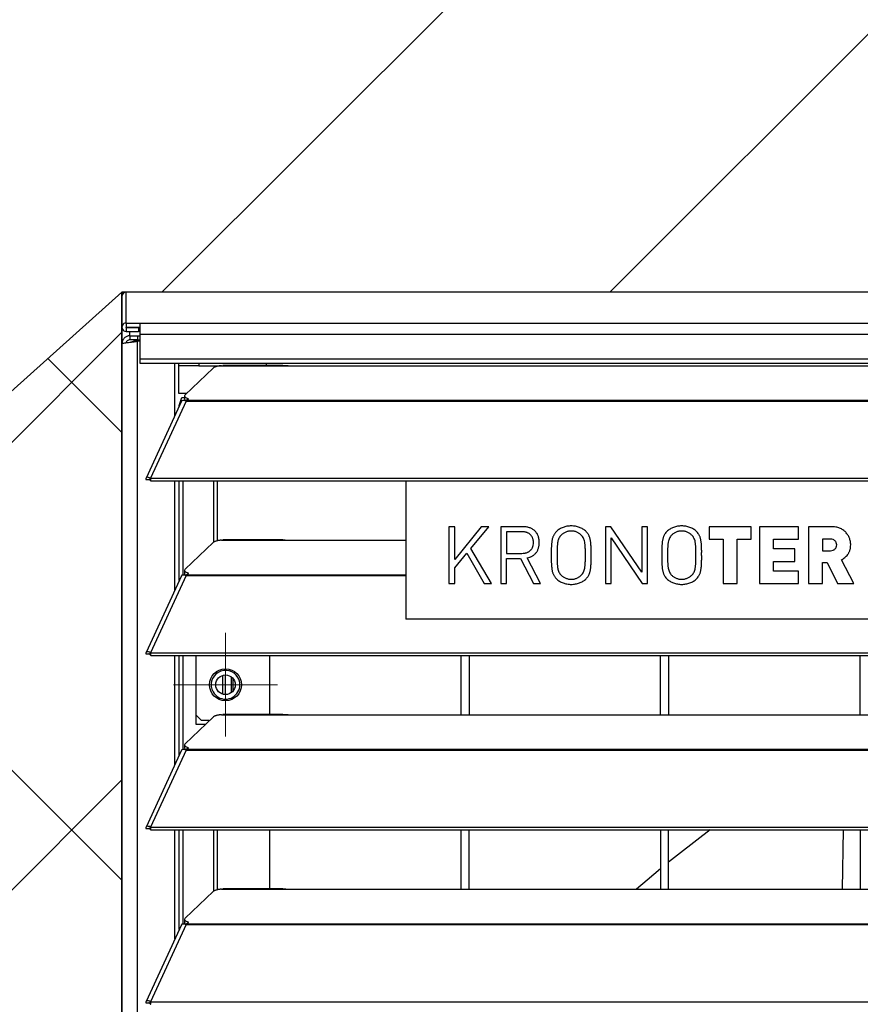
# Model space of a CAD drawing. Header units: millimetres. Extents: x 0 to 39025, y -31299 to 8400.
# Tile 153 of 209: x 6578 to 6789, y 7187 to 7433. Entities that reach past the tile are written whole.
import ezdxf

# ---------------------------------------------------------------- set-up
doc = ezdxf.new("R2010")
doc.units = ezdxf.units.MM
doc.layers.add('ODMIKI funkcionalni', color=253, linetype='Continuous')
doc.layers.add('ODMIKI varnostni', color=252, linetype='Continuous')

# ---------------------------------------------------------------- blocks, each defined once
blk = doc.blocks.new('SW_CENTERMARKSYMBOL_1')
at = {"color": 0, "linetype": 'Continuous', "lineweight": 18}
for p, q in [((0, 2.5), (0, 4.9585)), ((0, 0), (0, 2.5)), ((-2.5, 0), (-4.9585, 0)), ((0, 0), (-2.5, 0)), ((0, 0), (0, -2.5)), ((0, 0), (2.5, 0)), ((2.5, 0), (4.9585, 0)), ((0, -2.5), (0, -4.9585))]:
    blk.add_line(p, q, dxfattribs=at)
blk = doc.blocks.new('SW_CENTERMARKSYMBOL_9')
at = {"color": 0, "linetype": 'Continuous', "lineweight": 18}
for p, q in [((0, 5), (0, 6.5)), ((0, 0), (0, 2.5)), ((-5, 0), (-6.5, 0)), ((0, 0), (-2.5, 0)), ((0, 0), (0, -2.5)), ((0, 0), (2.5, 0)), ((5, 0), (6.5, 0)), ((0, -5), (0, -6.5))]:
    blk.add_line(p, q, dxfattribs=at)
blk = doc.blocks.new('Adapt 2 S (spredaj)')
at = {"linetype": 'Continuous', "lineweight": 25}
for p, q in [((0, 897.22), (0, 889.5)), ((1148.95, 898.29), (1.05, 898.29)), ((1.05, 898.27), (1.05, 898.29)), ((1148.95, 898.29), (1.05, 898.29)), ((1.05, 898.29), (1.05, 898.29)), ((1.05, 890.55), (1.05, 898.27)), ((0, 889.5), (0, 885.35)), ((1.05, 890.55), (1.05, 890.55)), ((1.05, 890.55), (1148.95, 890.55)), ((1.05, 890.55), (4.5, 890.55)), ((1.05, 890.55), (1.05, 889.55)), ((1.05, 889.55), (4.5, 889.55)), ((1.05, 889.55), (1.05, 889.45)), ((1.05, 889.45), (1.05, 888.45)), ((1.05, 889.45), (4.15, 889.45)), ((4.5, 889.46), (4.15, 889.45)), ((4.15, 889.45), (4.15, 888.45)), ((4.5, 890.55), (4.5, 887.65)), ((1.05, 888.45), (4.15, 888.45)), ((2, 887.34), (2, 888.45)), ((2, 887.34), (3.9, 887.33)), ((2, 887.34), (2, 886.34)), ((3.9, 886.33), (2, 886.34)), ((3.9, 887.33), (4.5, 887.37)), ((3.9, 887.33), (3.9, 886.33)), ((3.9, 886.33), (4.5, 886.37)), ((4.5, 888.46), (4.15, 888.45)), ((4.5, 887.65), (4.5, 881.54)), ((1145.5, 887.65), (4.5, 887.65)), ((0, 16.6), (0, 885.35)), ((2.01, 885.73), (2, 885.73)), ((2.95, 886.03), (4.5, 886.14)), ((3.9, 886.03), (2.95, 886.03)), ((3.9, 886.03), (4.5, 886.07)), ((3.9, 16.6), (3.9, 886.03)), ((4.5, 881.54), (1145.5, 881.54)), ((4.5, 881.54), (4.5, 880.49)), ((4.5, 880.49), (1145.5, 880.49)), ((13.29, 867.36), (13.29, 880.49)), ((14.25, 879.85), (14.25, 880.49)), ((14.25, 872.85), (14.25, 879.85)), ((19.25, 879.85), (14.25, 879.85)), ((22.84, 879.23), (15.84, 872.58)), ((19.25, 880.49), (19.25, 879.85)), ((19.25, 879.85), (25, 879.85)), ((25, 879.85), (25.28, 879.9)), ((25, 879.85), (42, 879.85)), ((40.31, 879.93), (25.28, 879.93)), ((36.25, 879.93), (36.25, 880.49)), ((42, 879.85), (225, 879.85)), ((16.12, 872.85), (14.25, 872.85)), ((14.38, 869.85), (15, 871.85)), ((15, 871.85), (15.7, 871.85)), ((15.7, 872.3), (15.7, 871.54)), ((16.21, 871.18), (16.67, 871.61)), ((14.94, 870.95), (6.04, 851.66)), ((16.11, 870.96), (7.19, 851.64)), ((14.43, 869.85), (14.38, 869.85)), ((14.38, 869.74), (14.38, 869.85)), ((15.62, 871.14), (15.79, 871.31)), ((16.11, 870.97), (16.11, 870.96)), ((16.11, 870.96), (16.21, 870.96)), ((16.19, 870.96), (16.21, 870.99)), ((16.21, 871.18), (1133.33, 871.18)), ((16.21, 870.96), (16.21, 871.18)), ((16.21, 870.96), (1133.33, 870.96)), ((6.87, 851.27), (6.11, 851.27)), ((7.19, 851.64), (7.21, 851.63)), ((7.19, 850.99), (7.19, 851.64)), ((7.19, 850.99), (7.21, 850.98)), ((7.21, 851.63), (1142.79, 851.63)), ((7.21, 850.98), (7.21, 851.63)), ((7.21, 850.98), (1142.79, 850.98)), ((13.29, 823.61), (13.29, 850.98)), ((14.38, 825.99), (14.38, 850.98)), ((15.34, 827.39), (15.34, 850.98)), ((23.01, 835.6), (23.01, 850.98)), ((23.96, 835.95), (23.96, 850.98)), ((71.16, 850.98), (71.16, 816.3)), ((83.41, 839.49), (81.96, 839.49)), ((81.96, 839.49), (81.96, 825.21)), ((90.07, 839.49), (83.41, 831.29)), ((83.41, 831.29), (83.41, 839.49)), ((87.44, 833.98), (91.94, 839.49)), ((91.94, 839.49), (90.07, 839.49)), ((100.41, 839.49), (94.97, 839.49)), ((94.97, 839.49), (94.97, 825.21)), ((122.54, 839.49), (121.17, 839.49)), ((121.17, 839.49), (121.17, 825.21)), ((130.27, 828.08), (122.54, 839.49)), ((131.72, 839.49), (130.27, 839.49)), ((130.27, 839.49), (130.27, 828.08)), ((131.72, 825.21), (131.72, 839.49)), ((157.71, 839.49), (147.18, 839.49)), ((147.18, 839.49), (147.18, 836.36)), ((157.71, 836.36), (157.71, 839.49)), ((169.51, 839.49), (159.8, 839.49)), ((159.8, 839.49), (159.8, 825.21)), ((169.51, 836.36), (169.51, 839.49)), ((177.74, 839.49), (172.06, 839.49)), ((172.06, 839.49), (172.06, 825.21)), ((100.27, 838.21), (96.41, 838.21)), ((96.41, 838.21), (96.41, 832.8)), ((22.84, 835.48), (15.84, 828.83)), ((25, 836.1), (25.28, 836.15)), ((25, 836.1), (42, 836.1)), ((40.31, 836.18), (25.28, 836.18)), ((42, 836.1), (71.16, 836.1)), ((103.14, 835.5), (103.14, 835.5)), ((122.61, 825.21), (122.61, 836.66)), ((122.61, 836.66), (130.35, 825.21)), ((147.18, 836.36), (150.7, 836.36)), ((150.7, 836.36), (150.7, 825.21)), ((154.2, 825.21), (154.2, 836.36)), ((154.2, 836.36), (157.71, 836.36)), ((163.31, 833.92), (163.31, 836.36)), ((163.31, 836.36), (169.51, 836.36)), ((177.58, 836.36), (175.57, 836.36)), ((175.57, 836.36), (175.57, 833.47)), ((179.13, 834.91), (179.12, 834.91)), ((83.41, 829.2), (86.42, 832.81)), ((86.42, 832.81), (90.77, 825.21)), ((92.58, 825.21), (87.44, 833.98)), ((96.41, 832.8), (100.26, 832.8)), ((116.15, 832.35), (116.15, 832.35)), ((117.59, 832.35), (117.6, 832.35)), ((143.84, 832.35), (143.84, 832.35)), ((145.28, 832.35), (145.28, 832.35)), ((168.61, 833.92), (163.31, 833.92)), ((168.61, 830.78), (168.61, 833.92)), ((175.57, 833.47), (177.58, 833.46)), ((96.41, 825.21), (96.41, 831.53)), ((96.41, 831.53), (99.88, 831.53)), ((99.88, 831.53), (103.16, 825.21)), ((104.87, 825.21), (101.54, 831.66)), ((163.31, 828.34), (163.31, 830.78)), ((163.31, 830.78), (168.61, 830.78)), ((175.57, 825.21), (175.57, 830.53)), ((175.57, 830.53), (176.77, 830.53)), ((176.77, 830.53), (179.33, 825.21)), ((183.4, 825.21), (180.31, 831.18)), ((14.94, 827.2), (6.04, 807.91)), ((16.11, 827.21), (7.19, 807.89)), ((15.62, 827.39), (15.79, 827.56)), ((15.7, 828.55), (15.7, 827.79)), ((16.11, 827.22), (16.11, 827.21)), ((16.11, 827.21), (16.21, 827.21)), ((16.19, 827.21), (16.21, 827.24)), ((16.21, 827.43), (16.67, 827.86)), ((16.21, 827.21), (16.21, 827.43)), ((16.21, 827.43), (71.16, 827.43)), ((16.21, 827.21), (71.16, 827.21)), ((83.41, 825.21), (83.41, 829.2)), ((169.51, 828.34), (163.31, 828.34)), ((169.51, 825.21), (169.51, 828.34)), ((81.96, 825.21), (83.41, 825.21)), ((90.77, 825.21), (92.58, 825.21)), ((94.97, 825.21), (96.41, 825.21)), ((103.16, 825.21), (104.87, 825.21)), ((121.17, 825.21), (122.61, 825.21)), ((130.35, 825.21), (131.72, 825.21)), ((150.7, 825.21), (154.2, 825.21)), ((159.8, 825.21), (169.51, 825.21)), ((172.06, 825.21), (175.57, 825.21)), ((179.33, 825.21), (183.4, 825.21)), ((245.76, 816.3), (71.16, 816.3)), ((6.87, 807.52), (6.11, 807.52)), ((7.19, 807.24), (7.19, 807.89)), ((7.19, 807.89), (7.21, 807.88)), ((7.21, 807.23), (7.21, 807.88)), ((7.21, 807.88), (1142.79, 807.88)), ((7.19, 807.24), (7.21, 807.23)), ((7.21, 807.23), (1142.79, 807.23)), ((13.29, 779.86), (13.29, 807.23)), ((14.38, 782.24), (14.38, 807.23)), ((15.34, 783.64), (15.34, 807.23)), ((18.59, 789.85), (18.59, 807.23)), ((37, 807.23), (37, 792.43)), ((85, 792.35), (85, 807.23)), ((87, 807.23), (87, 792.35)), ((135, 792.35), (135, 807.23)), ((137, 807.23), (137, 792.35)), ((185, 792.35), (185, 807.23)), ((25.2, 802.19), (25.2, 797.51)), ((26, 797.39), (26, 802.31)), ((27.5, 797.93), (27.5, 801.77)), ((27.8, 801.48), (27.8, 798.22)), ((22.84, 791.73), (15.84, 785.08)), ((18.59, 792.23), (19.96, 790.85)), ((21.91, 790.85), (19.96, 790.85)), ((25, 792.35), (25.28, 792.4)), ((25, 792.35), (42, 792.35)), ((40.31, 792.43), (25.28, 792.43)), ((42, 792.35), (225, 792.35)), ((20.86, 789.85), (18.59, 789.85)), ((14.94, 783.45), (6.04, 764.16)), ((16.11, 783.46), (7.19, 764.14)), ((15.62, 783.64), (15.79, 783.81)), ((15.7, 784.8), (15.7, 784.04)), ((16.11, 783.47), (16.11, 783.46)), ((16.11, 783.46), (16.21, 783.46)), ((16.19, 783.46), (16.21, 783.49)), ((16.21, 783.68), (16.67, 784.11)), ((16.21, 783.46), (16.21, 783.68)), ((16.21, 783.68), (1133.33, 783.68)), ((16.21, 783.46), (1133.33, 783.46)), ((6.87, 763.77), (6.11, 763.77)), ((7.19, 764.14), (7.21, 764.13)), ((7.19, 763.49), (7.19, 764.14)), ((7.19, 763.49), (7.21, 763.48)), ((7.21, 764.13), (1142.79, 764.13)), ((7.21, 763.48), (7.21, 764.13)), ((7.21, 763.48), (1142.79, 763.48)), ((13.29, 736.11), (13.29, 763.48)), ((14.38, 738.49), (14.38, 763.48)), ((15.34, 739.89), (15.34, 763.48)), ((23.01, 748.1), (23.01, 763.48)), ((23.96, 748.45), (23.96, 763.48)), ((37, 763.48), (37, 748.68)), ((85, 748.6), (85, 763.48)), ((87, 748.6), (87, 763.48)), ((135, 763.48), (135, 748.6)), ((137, 748.6), (137, 763.48)), ((180.75, 763.48), (180.49, 748.6)), ((185, 763.48), (185, 748.6)), ((25, 748.6), (25.28, 748.65)), ((25, 748.6), (42, 748.6)), ((40.31, 748.68), (25.28, 748.68)), ((42, 748.6), (225, 748.6)), ((22.84, 747.98), (15.84, 741.33)), ((15.7, 741.05), (15.7, 740.29)), ((14.94, 739.7), (6.04, 720.41)), ((16.11, 739.71), (7.19, 720.39)), ((15.62, 739.89), (15.79, 740.06)), ((16.11, 739.72), (16.11, 739.71)), ((16.11, 739.71), (16.21, 739.71)), ((16.19, 739.71), (16.21, 739.74)), ((16.21, 739.93), (16.67, 740.36)), ((16.21, 739.93), (1133.33, 739.93)), ((16.21, 739.71), (16.21, 739.93)), ((16.21, 739.71), (1133.33, 739.71)), ((6.87, 720.02), (6.11, 720.02)), ((7.19, 719.74), (7.19, 720.39)), ((7.19, 720.39), (7.21, 720.38)), ((7.19, 719.74), (7.21, 719.73)), ((7.21, 719.73), (7.21, 720.38)), ((7.21, 720.38), (1142.79, 720.38))]:
    blk.add_line(p, q, dxfattribs=at)
at = {"linetype": 'Continuous', "lineweight": 25, "flags": 128}
for points in [[(15.84, 872.58), (15.74, 872.45), (15.7, 872.32), (15.72, 872.19), (15.79, 872.06), (15.93, 871.94), (16.13, 871.82), (16.37, 871.71), (16.67, 871.61)], [(15.84, 828.83), (15.74, 828.7), (15.7, 828.57), (15.72, 828.44), (15.79, 828.31), (15.93, 828.19), (16.13, 828.07), (16.37, 827.96), (16.67, 827.86)], [(15.84, 785.08), (15.74, 784.95), (15.7, 784.82), (15.72, 784.69), (15.79, 784.56), (15.93, 784.44), (16.13, 784.32), (16.37, 784.21), (16.67, 784.11)], [(147.41, 763.48), (139.99, 757.75), (137, 755.34)], [(135, 753.7), (131.59, 750.85), (128.98, 748.6)], [(15.84, 741.33), (15.74, 741.2), (15.7, 741.07), (15.72, 740.94), (15.79, 740.81), (15.93, 740.69), (16.13, 740.57), (16.37, 740.46), (16.67, 740.36)]]:
    blk.add_lwpolyline(points, dxfattribs=at)
at = {"linetype": 'Continuous', "lineweight": 25}
for radius in [4, 2.46]:
    blk.add_circle((25.96, 799.85), radius, dxfattribs=at)
for centre, radius, start, end in [((1.05, 897.22), 1.05, 89.9932, 179.9932), ((1.05, 889.5), 1.05, 89.989, 270.011), ((1.05, 889.5), 0.05, 89.989, 270.011), ((16.41, 871.73), 0.743, 194.938, 255.8416), ((16.41, 827.98), 0.743, 194.938, 255.8416), ((25.96, 799.85), 3.6, 30, 210), ((25.96, 799.85), 3.6, 210, 30), ((16.41, 784.23), 0.743, 194.938, 255.8416), ((16.41, 740.48), 0.743, 194.938, 255.8416)]:
    blk.add_arc(centre, radius, start, end, dxfattribs=at)
for points, knots in [([(2, 887.34), (1.74, 887.34), (1.48, 887.29), (0.99, 887.09), (0.77, 886.94), (0.4, 886.57), (0.25, 886.35), (0.05, 885.87), (0, 885.61), (0, 885.35)], [0, 0, 0, 0, 0.25, 0.25, 0.5, 0.5, 0.75, 0.75, 1, 1, 1, 1]), ([(2, 886.34), (1.87, 886.32), (1.61, 886.3), (1.28, 886.06), (1.09, 885.82), (1.06, 885.65), (1.05, 885.61)], [0, 0, 0, 0, 0.301721, 0.603442, 0.905162, 1, 1, 1, 1]), ([(0, 885.35), (0, 885.37), (0.04, 885.4), (0.21, 885.46), (0.33, 885.49), (0.63, 885.55), (0.82, 885.57), (1.23, 885.63), (1.45, 885.66), (1.92, 885.72), (2.16, 885.75), (2.62, 885.8), (2.84, 885.83), (3.25, 885.89), (3.42, 885.92), (3.72, 885.97), (3.83, 886), (3.9, 886.03)], [0, 0, 0, 0, 0.125, 0.125, 0.25, 0.25, 0.375, 0.375, 0.5, 0.5, 0.625, 0.625, 0.75, 0.75, 0.875, 0.875, 1, 1, 1, 1]), ([(2.01, 885.73), (2.07, 885.74), (2.25, 885.79), (2.53, 885.86), (2.81, 885.95), (2.9, 886), (2.95, 886.03)], [0, 0, 0, 0, 0.150902, 0.433934, 0.716967, 1, 1, 1, 1]), ([(25, 879.85), (24.95, 879.85), (24.85, 879.84), (24.7, 879.82), (24.56, 879.81), (24.42, 879.79), (24.21, 879.76), (23.95, 879.71), (23.65, 879.63), (23.39, 879.55), (23.18, 879.46), (23.03, 879.38), (22.92, 879.31), (22.87, 879.26), (22.84, 879.23)], [0, 0, 0, 0, 0.05012, 0.100056, 0.149941, 0.199906, 0.250083, 0.374963, 0.500023, 0.624903, 0.749964, 0.833371, 0.916513, 1, 1, 1, 1]), ([(40.31, 879.91), (40.48, 879.91), (41, 879.91), (41.6, 879.87), (42, 879.85)], [0, 0, 0, 0, 0.333156, 1, 1, 1, 1]), ([(14.96, 870.94), (15.01, 871.01), (15.1, 871.17), (15.54, 871.22), (15.92, 871.05), (16.11, 870.97)], [0, 0, 0, 0, 0.280914, 0.640457, 1, 1, 1, 1]), ([(7.19, 851.64), (7, 851.75), (6.81, 851.82), (6.47, 851.88), (6.33, 851.87), (6.11, 851.77), (6.04, 851.69), (6, 851.5), (6.03, 851.38), (6.11, 851.27)], [0, 0, 0, 0, 0.25, 0.25, 0.5, 0.5, 0.75, 0.75, 1, 1, 1, 1]), ([(7.19, 850.99), (7.11, 851.08), (7.04, 851.16), (6.91, 851.26), (6.85, 851.3), (6.78, 851.33), (6.76, 851.33), (6.78, 851.31), (6.81, 851.29), (6.87, 851.27)], [0, 0, 0, 0, 0.25, 0.25, 0.5, 0.5, 0.75, 0.75, 1, 1, 1, 1]), ([(104.59, 835.52), (104.58, 835.82), (104.55, 836.27), (104.42, 836.83), (104.3, 837.21), (104.13, 837.57), (103.94, 837.9), (103.71, 838.2), (103.44, 838.47), (103.15, 838.7), (102.83, 838.92), (102.49, 839.09), (102.12, 839.24), (101.72, 839.35), (101.15, 839.46), (100.71, 839.49), (100.41, 839.49)], [0, 0, 0, 0, 0.1394, 0.203688, 0.265415, 0.324698, 0.38311, 0.440203, 0.498057, 0.555902, 0.613986, 0.672846, 0.733533, 0.796013, 0.860803, 1, 1, 1, 1]), ([(112.6, 839.68), (112.24, 839.67), (111.71, 839.63), (111.03, 839.48), (110.55, 839.33), (110.1, 839.13), (109.52, 838.81), (109.12, 838.5), (108.88, 838.28)], [0, 0, 0, 0, 0.2634, 0.388907, 0.511709, 0.633615, 0.75417, 1, 1, 1, 1]), ([(116.32, 838.28), (116.08, 838.5), (115.68, 838.81), (115.1, 839.13), (114.64, 839.33), (114.16, 839.48), (113.48, 839.63), (112.96, 839.67), (112.6, 839.68)], [0, 0, 0, 0, 0.245998, 0.366635, 0.48797, 0.611535, 0.737128, 1, 1, 1, 1]), ([(140.29, 839.68), (139.93, 839.67), (139.4, 839.63), (138.72, 839.48), (138.24, 839.33), (137.79, 839.13), (137.2, 838.81), (136.81, 838.5), (136.56, 838.28)], [0, 0, 0, 0, 0.2634, 0.388907, 0.511709, 0.633615, 0.75417, 1, 1, 1, 1]), ([(144.01, 838.28), (143.76, 838.5), (143.37, 838.81), (142.79, 839.13), (142.33, 839.33), (141.85, 839.48), (141.17, 839.63), (140.64, 839.67), (140.29, 839.68)], [0, 0, 0, 0, 0.245998, 0.366635, 0.48797, 0.611535, 0.737128, 1, 1, 1, 1]), ([(182.63, 834.91), (182.63, 835.21), (182.59, 835.65), (182.46, 836.21), (182.32, 836.62), (182.15, 837.01), (181.93, 837.38), (181.68, 837.74), (181.39, 838.08), (181.06, 838.4), (180.69, 838.68), (180.29, 838.92), (179.85, 839.11), (179.37, 839.27), (178.67, 839.43), (178.12, 839.48), (177.74, 839.49)], [0, 0, 0, 0, 0.118354, 0.175565, 0.232387, 0.289403, 0.34666, 0.40532, 0.465218, 0.526019, 0.587128, 0.649095, 0.712874, 0.77937, 0.848888, 1, 1, 1, 1]), ([(103.14, 835.5), (103.14, 835.71), (103.12, 836.02), (103.02, 836.41), (102.93, 836.68), (102.82, 836.93), (102.68, 837.15), (102.52, 837.36), (102.34, 837.54), (102.13, 837.7), (101.91, 837.83), (101.67, 837.95), (101.42, 838.05), (101.15, 838.12), (100.77, 838.19), (100.47, 838.21), (100.27, 838.21)], [0, 0, 0, 0, 0.142516, 0.207701, 0.269955, 0.329927, 0.388345, 0.445992, 0.503695, 0.561342, 0.619208, 0.677997, 0.738252, 0.799989, 0.863875, 1, 1, 1, 1]), ([(108.88, 838.28), (108.73, 838.11), (108.52, 837.86), (108.28, 837.49), (108.14, 837.21), (108.01, 836.91), (107.9, 836.61), (107.82, 836.29), (107.76, 835.96), (107.71, 835.6), (107.68, 835.23), (107.64, 834.82), (107.62, 834.38), (107.6, 833.92), (107.59, 833.24), (107.6, 832.71), (107.6, 832.35)], [0, 0, 0, 0, 0.105881, 0.157882, 0.209397, 0.260769, 0.312681, 0.365158, 0.418753, 0.475204, 0.536126, 0.601609, 0.671654, 0.746781, 0.826531, 1, 1, 1, 1]), ([(110.07, 837.35), (109.85, 837.14), (109.57, 836.74), (109.32, 836.14), (109.22, 835.72), (109.17, 835.35), (109.13, 835.03), (109.1, 834.67), (109.08, 834.28), (109.06, 833.85), (109.04, 833.2), (109.04, 832.7), (109.05, 832.35)], [0, 0, 0, 0, 0.177769, 0.270635, 0.369892, 0.424795, 0.486136, 0.554523, 0.629415, 0.711443, 0.80063, 1, 1, 1, 1]), ([(112.6, 838.4), (112.36, 838.4), (112, 838.36), (111.54, 838.25), (111.21, 838.13), (110.9, 837.98), (110.5, 837.74), (110.23, 837.51), (110.07, 837.35)], [0, 0, 0, 0, 0.254848, 0.380737, 0.506974, 0.631844, 0.753843, 1, 1, 1, 1]), ([(115.12, 837.35), (114.96, 837.51), (114.7, 837.74), (114.3, 837.98), (113.99, 838.13), (113.65, 838.25), (113.19, 838.37), (112.84, 838.4), (112.6, 838.4)], [0, 0, 0, 0, 0.245565, 0.368566, 0.493553, 0.619908, 0.744913, 1, 1, 1, 1]), ([(116.15, 832.35), (116.16, 832.7), (116.15, 833.2), (116.14, 833.85), (116.12, 834.28), (116.1, 834.67), (116.07, 835.03), (116.03, 835.35), (115.97, 835.72), (115.87, 836.14), (115.63, 836.75), (115.35, 837.13), (115.12, 837.35)], [0, 0, 0, 0, 0.199355, 0.288535, 0.370556, 0.445442, 0.513824, 0.575159, 0.630058, 0.729307, 0.821956, 1, 1, 1, 1]), ([(117.6, 832.35), (117.6, 832.71), (117.6, 833.24), (117.59, 833.92), (117.57, 834.38), (117.55, 834.82), (117.52, 835.23), (117.48, 835.6), (117.44, 835.96), (117.38, 836.29), (117.3, 836.61), (117.19, 836.91), (117.06, 837.21), (116.91, 837.49), (116.68, 837.86), (116.47, 838.11), (116.32, 838.28)], [0, 0, 0, 0, 0.173418, 0.253173, 0.328304, 0.398353, 0.463841, 0.524766, 0.581221, 0.634819, 0.687299, 0.739215, 0.79059, 0.842108, 0.894112, 1, 1, 1, 1]), ([(136.56, 838.28), (136.41, 838.11), (136.21, 837.86), (135.97, 837.49), (135.82, 837.21), (135.7, 836.91), (135.59, 836.61), (135.51, 836.29), (135.45, 835.96), (135.4, 835.6), (135.36, 835.23), (135.33, 834.82), (135.31, 834.38), (135.29, 833.92), (135.28, 833.24), (135.29, 832.71), (135.29, 832.35)], [0, 0, 0, 0, 0.105881, 0.157882, 0.209397, 0.260769, 0.312681, 0.365158, 0.418753, 0.475204, 0.536126, 0.601609, 0.671654, 0.746781, 0.826531, 1, 1, 1, 1]), ([(137.76, 837.35), (137.53, 837.14), (137.26, 836.74), (137.01, 836.14), (136.91, 835.72), (136.85, 835.35), (136.82, 835.03), (136.79, 834.67), (136.76, 834.28), (136.75, 833.85), (136.73, 833.2), (136.73, 832.7), (136.73, 832.35)], [0, 0, 0, 0, 0.177769, 0.270635, 0.369892, 0.424795, 0.486136, 0.554523, 0.629415, 0.711443, 0.80063, 1, 1, 1, 1]), ([(140.29, 838.4), (140.05, 838.4), (139.69, 838.36), (139.23, 838.25), (138.9, 838.13), (138.58, 837.98), (138.19, 837.74), (137.92, 837.51), (137.76, 837.35)], [0, 0, 0, 0, 0.254848, 0.380737, 0.506974, 0.631844, 0.753843, 1, 1, 1, 1]), ([(142.81, 837.35), (142.65, 837.51), (142.39, 837.74), (141.99, 837.98), (141.67, 838.13), (141.34, 838.25), (140.88, 838.37), (140.53, 838.4), (140.29, 838.4)], [0, 0, 0, 0, 0.245565, 0.368566, 0.493553, 0.619908, 0.744913, 1, 1, 1, 1]), ([(143.84, 832.35), (143.84, 832.7), (143.84, 833.2), (143.82, 833.85), (143.81, 834.28), (143.79, 834.67), (143.75, 835.03), (143.72, 835.35), (143.66, 835.72), (143.56, 836.14), (143.32, 836.75), (143.03, 837.13), (142.81, 837.35)], [0, 0, 0, 0, 0.199355, 0.288535, 0.370556, 0.445442, 0.513824, 0.575159, 0.630058, 0.729307, 0.821956, 1, 1, 1, 1]), ([(145.28, 832.35), (145.28, 832.71), (145.29, 833.24), (145.28, 833.92), (145.26, 834.38), (145.24, 834.82), (145.21, 835.23), (145.17, 835.6), (145.12, 835.96), (145.06, 836.29), (144.98, 836.61), (144.88, 836.91), (144.75, 837.21), (144.6, 837.49), (144.36, 837.86), (144.16, 838.11), (144.01, 838.28)], [0, 0, 0, 0, 0.173418, 0.253173, 0.328304, 0.398353, 0.463841, 0.524766, 0.581221, 0.634819, 0.687299, 0.739215, 0.79059, 0.842108, 0.894112, 1, 1, 1, 1]), ([(25, 836.1), (24.95, 836.1), (24.85, 836.09), (24.7, 836.07), (24.56, 836.06), (24.42, 836.04), (24.21, 836.01), (23.95, 835.96), (23.65, 835.88), (23.39, 835.8), (23.18, 835.71), (23.03, 835.63), (22.92, 835.56), (22.87, 835.51), (22.84, 835.48)], [0, 0, 0, 0, 0.0501196, 0.100056, 0.1499408, 0.199906, 0.2500831, 0.3749632, 0.5000234, 0.6249035, 0.7499637, 0.8333712, 0.9165126, 1, 1, 1, 1]), ([(40.31, 836.16), (40.48, 836.16), (41, 836.16), (41.6, 836.12), (42, 836.1)], [0, 0, 0, 0, 0.333156, 1, 1, 1, 1]), ([(100.26, 832.8), (100.47, 832.8), (100.77, 832.82), (101.15, 832.89), (101.42, 832.96), (101.67, 833.06), (101.91, 833.18), (102.13, 833.31), (102.34, 833.47), (102.52, 833.65), (102.68, 833.85), (102.82, 834.07), (102.93, 834.32), (103.02, 834.58), (103.12, 834.98), (103.14, 835.29), (103.14, 835.5)], [0, 0, 0, 0, 0.136712, 0.200745, 0.262624, 0.323017, 0.381651, 0.43965, 0.497032, 0.554417, 0.611688, 0.669687, 0.729797, 0.792194, 0.85753, 1, 1, 1, 1]), ([(101.54, 831.66), (101.77, 831.7), (102.1, 831.79), (102.51, 831.96), (102.8, 832.11), (103.06, 832.28), (103.32, 832.47), (103.55, 832.68), (103.76, 832.91), (103.95, 833.17), (104.12, 833.44), (104.26, 833.74), (104.38, 834.06), (104.47, 834.4), (104.56, 834.88), (104.58, 835.26), (104.59, 835.52)], [0, 0, 0, 0, 0.127856, 0.18905, 0.248633, 0.307288, 0.365428, 0.423838, 0.482647, 0.541973, 0.601262, 0.66206, 0.724868, 0.789105, 0.856062, 1, 1, 1, 1]), ([(179.12, 834.91), (179.12, 835.09), (179.08, 835.37), (178.9, 835.7), (178.72, 835.92), (178.5, 836.11), (178.13, 836.3), (177.8, 836.35), (177.58, 836.36)], [0, 0, 0, 0, 0.234124, 0.34982, 0.469073, 0.592384, 0.71743, 1, 1, 1, 1]), ([(177.58, 833.46), (177.8, 833.47), (178.13, 833.52), (178.5, 833.71), (178.72, 833.9), (178.9, 834.12), (179.08, 834.45), (179.12, 834.73), (179.13, 834.91)], [0, 0, 0, 0, 0.282552, 0.407411, 0.530538, 0.649613, 0.765135, 1, 1, 1, 1]), ([(180.31, 831.18), (180.61, 831.32), (181.04, 831.61), (181.54, 832.09), (181.84, 832.45), (182.06, 832.76), (182.21, 833.02), (182.33, 833.3), (182.43, 833.59), (182.51, 833.89), (182.6, 834.34), (182.62, 834.68), (182.63, 834.91)], [0, 0, 0, 0, 0.215889, 0.330568, 0.452331, 0.515368, 0.578734, 0.643192, 0.709732, 0.778371, 0.849097, 1, 1, 1, 1]), ([(107.6, 832.35), (107.6, 831.99), (107.59, 831.46), (107.6, 830.78), (107.62, 830.32), (107.64, 829.88), (107.68, 829.47), (107.71, 829.1), (107.76, 828.74), (107.82, 828.41), (107.9, 828.09), (108.01, 827.79), (108.14, 827.49), (108.28, 827.2), (108.52, 826.84), (108.73, 826.58), (108.88, 826.42)], [0, 0, 0, 0, 0.173395, 0.253111, 0.328206, 0.39822, 0.463676, 0.524571, 0.580999, 0.63457, 0.687025, 0.738915, 0.790692, 0.842186, 0.894164, 1, 1, 1, 1]), ([(109.05, 832.35), (109.04, 832), (109.04, 831.5), (109.06, 830.85), (109.08, 830.42), (109.1, 830.02), (109.13, 829.67), (109.17, 829.35), (109.22, 828.98), (109.32, 828.56), (109.57, 827.96), (109.85, 827.56), (110.07, 827.35)], [0, 0, 0, 0, 0.199275, 0.288419, 0.370407, 0.445816, 0.514171, 0.575482, 0.629812, 0.729021, 0.821843, 1, 1, 1, 1]), ([(115.12, 827.35), (115.35, 827.56), (115.63, 827.95), (115.87, 828.56), (115.97, 828.98), (116.03, 829.35), (116.07, 829.67), (116.1, 830.02), (116.12, 830.42), (116.14, 830.85), (116.15, 831.5), (116.16, 832), (116.15, 832.35)], [0, 0, 0, 0, 0.178418, 0.271016, 0.370212, 0.424533, 0.485835, 0.55418, 0.629577, 0.711553, 0.800685, 1, 1, 1, 1]), ([(116.32, 826.42), (116.47, 826.58), (116.68, 826.84), (116.91, 827.2), (117.06, 827.49), (117.19, 827.79), (117.3, 828.09), (117.38, 828.41), (117.44, 828.74), (117.48, 829.1), (117.52, 829.47), (117.55, 829.88), (117.57, 830.32), (117.59, 830.78), (117.6, 831.46), (117.6, 831.99), (117.59, 832.35)], [0, 0, 0, 0, 0.105836, 0.157814, 0.209308, 0.261085, 0.312975, 0.36543, 0.419001, 0.475429, 0.536324, 0.60178, 0.671794, 0.746889, 0.826605, 1, 1, 1, 1]), ([(135.29, 832.35), (135.29, 831.99), (135.28, 831.46), (135.29, 830.78), (135.31, 830.32), (135.33, 829.88), (135.36, 829.47), (135.4, 829.1), (135.45, 828.74), (135.51, 828.41), (135.59, 828.09), (135.7, 827.79), (135.82, 827.49), (135.97, 827.2), (136.21, 826.84), (136.41, 826.58), (136.56, 826.42)], [0, 0, 0, 0, 0.173395, 0.253111, 0.328206, 0.39822, 0.463676, 0.524571, 0.580999, 0.63457, 0.687025, 0.738915, 0.790692, 0.842186, 0.894164, 1, 1, 1, 1]), ([(136.73, 832.35), (136.73, 832), (136.73, 831.5), (136.75, 830.85), (136.76, 830.42), (136.79, 830.02), (136.82, 829.67), (136.85, 829.35), (136.91, 828.98), (137.01, 828.56), (137.26, 827.96), (137.53, 827.56), (137.76, 827.35)], [0, 0, 0, 0, 0.199275, 0.288419, 0.370407, 0.445816, 0.514171, 0.575482, 0.629812, 0.729021, 0.821843, 1, 1, 1, 1]), ([(142.81, 827.35), (143.04, 827.56), (143.32, 827.95), (143.56, 828.56), (143.66, 828.98), (143.72, 829.35), (143.75, 829.67), (143.79, 830.02), (143.81, 830.42), (143.82, 830.85), (143.84, 831.5), (143.84, 832), (143.84, 832.35)], [0, 0, 0, 0, 0.178418, 0.271016, 0.370212, 0.424533, 0.485835, 0.55418, 0.629577, 0.711553, 0.800685, 1, 1, 1, 1]), ([(144.01, 826.42), (144.16, 826.58), (144.36, 826.84), (144.6, 827.2), (144.75, 827.49), (144.87, 827.79), (144.98, 828.09), (145.06, 828.41), (145.12, 828.74), (145.17, 829.1), (145.21, 829.47), (145.24, 829.88), (145.26, 830.32), (145.28, 830.78), (145.29, 831.46), (145.29, 831.99), (145.28, 832.35)], [0, 0, 0, 0, 0.105836, 0.157814, 0.209308, 0.261085, 0.312975, 0.36543, 0.419001, 0.475429, 0.536324, 0.60178, 0.671794, 0.746889, 0.826605, 1, 1, 1, 1]), ([(14.96, 827.19), (15.01, 827.26), (15.1, 827.42), (15.54, 827.47), (15.92, 827.3), (16.11, 827.22)], [0, 0, 0, 0, 0.280914, 0.640457, 1, 1, 1, 1]), ([(110.07, 827.35), (110.23, 827.18), (110.5, 826.96), (110.89, 826.72), (111.21, 826.57), (111.54, 826.45), (112, 826.33), (112.36, 826.3), (112.6, 826.3)], [0, 0, 0, 0, 0.245556, 0.368103, 0.492984, 0.619231, 0.745131, 1, 1, 1, 1]), ([(112.6, 826.3), (112.84, 826.3), (113.19, 826.33), (113.65, 826.45), (113.99, 826.57), (114.3, 826.72), (114.7, 826.96), (114.96, 827.18), (115.12, 827.35)], [0, 0, 0, 0, 0.255111, 0.380127, 0.506494, 0.631493, 0.755039, 1, 1, 1, 1]), ([(137.76, 827.35), (137.92, 827.18), (138.19, 826.96), (138.58, 826.72), (138.9, 826.57), (139.23, 826.45), (139.69, 826.33), (140.05, 826.3), (140.29, 826.3)], [0, 0, 0, 0, 0.245556, 0.368103, 0.492984, 0.619231, 0.745131, 1, 1, 1, 1]), ([(140.29, 826.3), (140.53, 826.3), (140.88, 826.33), (141.34, 826.45), (141.67, 826.57), (141.99, 826.72), (142.38, 826.96), (142.65, 827.18), (142.81, 827.35)], [0, 0, 0, 0, 0.255111, 0.380127, 0.506494, 0.631493, 0.755039, 1, 1, 1, 1]), ([(108.88, 826.42), (109.12, 826.19), (109.52, 825.89), (110.1, 825.57), (110.55, 825.37), (111.03, 825.22), (111.71, 825.07), (112.24, 825.03), (112.6, 825.02)], [0, 0, 0, 0, 0.24583, 0.366385, 0.488291, 0.611093, 0.7366, 1, 1, 1, 1]), ([(112.6, 825.02), (112.96, 825.03), (113.48, 825.07), (114.16, 825.22), (114.64, 825.37), (115.1, 825.57), (115.68, 825.89), (116.08, 826.19), (116.32, 826.42)], [0, 0, 0, 0, 0.262872, 0.388465, 0.51203, 0.633365, 0.754002, 1, 1, 1, 1]), ([(136.56, 826.42), (136.81, 826.19), (137.2, 825.89), (137.79, 825.57), (138.24, 825.37), (138.72, 825.22), (139.4, 825.07), (139.93, 825.03), (140.29, 825.02)], [0, 0, 0, 0, 0.24583, 0.366385, 0.488291, 0.611093, 0.7366, 1, 1, 1, 1]), ([(140.29, 825.02), (140.64, 825.03), (141.17, 825.07), (141.85, 825.22), (142.33, 825.37), (142.79, 825.57), (143.37, 825.89), (143.76, 826.19), (144.01, 826.42)], [0, 0, 0, 0, 0.262872, 0.388465, 0.51203, 0.633365, 0.754002, 1, 1, 1, 1]), ([(7.19, 807.89), (7, 808), (6.81, 808.07), (6.47, 808.13), (6.33, 808.12), (6.11, 808.02), (6.04, 807.94), (6, 807.75), (6.03, 807.63), (6.11, 807.52)], [0, 0, 0, 0, 0.25, 0.25, 0.5, 0.5, 0.75, 0.75, 1, 1, 1, 1]), ([(7.19, 807.24), (7.11, 807.33), (7.04, 807.41), (6.91, 807.51), (6.85, 807.55), (6.78, 807.58), (6.76, 807.58), (6.78, 807.56), (6.81, 807.54), (6.87, 807.52)], [0, 0, 0, 0, 0.25, 0.25, 0.5, 0.5, 0.75, 0.75, 1, 1, 1, 1]), ([(25, 792.35), (24.95, 792.35), (24.85, 792.34), (24.7, 792.32), (24.56, 792.31), (24.42, 792.29), (24.21, 792.26), (23.95, 792.21), (23.65, 792.13), (23.39, 792.05), (23.18, 791.96), (23.03, 791.88), (22.92, 791.81), (22.87, 791.76), (22.84, 791.73)], [0, 0, 0, 0, 0.0501196, 0.100056, 0.1499408, 0.199906, 0.2500831, 0.3749632, 0.5000234, 0.6249035, 0.7499637, 0.8333712, 0.9165126, 1, 1, 1, 1]), ([(40.31, 792.41), (40.48, 792.41), (41, 792.41), (41.6, 792.37), (42, 792.35)], [0, 0, 0, 0, 0.3331558, 1, 1, 1, 1]), ([(14.96, 783.44), (15.01, 783.51), (15.1, 783.67), (15.54, 783.72), (15.92, 783.55), (16.11, 783.47)], [0, 0, 0, 0, 0.280914, 0.640457, 1, 1, 1, 1]), ([(7.19, 764.14), (7, 764.25), (6.81, 764.32), (6.47, 764.38), (6.33, 764.37), (6.11, 764.27), (6.04, 764.19), (6, 764), (6.03, 763.88), (6.11, 763.77)], [0, 0, 0, 0, 0.25, 0.25, 0.5, 0.5, 0.75, 0.75, 1, 1, 1, 1]), ([(7.19, 763.49), (7.11, 763.58), (7.04, 763.66), (6.91, 763.76), (6.85, 763.8), (6.78, 763.83), (6.76, 763.83), (6.78, 763.81), (6.81, 763.79), (6.87, 763.77)], [0, 0, 0, 0, 0.25, 0.25, 0.5, 0.5, 0.75, 0.75, 1, 1, 1, 1]), ([(25, 748.6), (24.95, 748.6), (24.85, 748.59), (24.7, 748.57), (24.56, 748.56), (24.42, 748.54), (24.21, 748.51), (23.95, 748.46), (23.65, 748.38), (23.39, 748.3), (23.18, 748.21), (23.03, 748.13), (22.92, 748.06), (22.87, 748.01), (22.84, 747.98)], [0, 0, 0, 0, 0.0501196, 0.100056, 0.1499408, 0.199906, 0.2500831, 0.3749632, 0.5000234, 0.6249035, 0.7499637, 0.8333712, 0.9165126, 1, 1, 1, 1]), ([(40.31, 748.66), (40.48, 748.66), (41, 748.66), (41.6, 748.62), (42, 748.6)], [0, 0, 0, 0, 0.333156, 1, 1, 1, 1]), ([(14.96, 739.69), (15.01, 739.76), (15.1, 739.92), (15.54, 739.97), (15.92, 739.8), (16.11, 739.72)], [0, 0, 0, 0, 0.280914, 0.640457, 1, 1, 1, 1]), ([(7.19, 720.39), (7, 720.5), (6.81, 720.57), (6.47, 720.63), (6.33, 720.62), (6.11, 720.52), (6.04, 720.44), (6, 720.25), (6.03, 720.13), (6.11, 720.02)], [0, 0, 0, 0, 0.25, 0.25, 0.5, 0.5, 0.75, 0.75, 1, 1, 1, 1]), ([(7.19, 719.74), (7.11, 719.83), (7.04, 719.91), (6.91, 720.01), (6.85, 720.05), (6.78, 720.08), (6.76, 720.08), (6.78, 720.06), (6.81, 720.04), (6.87, 720.02)], [0, 0, 0, 0, 0.25, 0.25, 0.5, 0.5, 0.75, 0.75, 1, 1, 1, 1])]:
    blk.add_open_spline(points, degree=3, knots=knots, dxfattribs=at)
at = {"linetype": 'Continuous', "lineweight": 0, "xscale": 2, "yscale": 2, "zscale": 2}
for name in ['SW_CENTERMARKSYMBOL_9', 'SW_CENTERMARKSYMBOL_1']:
    blk.add_blockref(name, (25.96, 799.85), dxfattribs=at)

msp = doc.modelspace()

# ---------------------------------------------------------------- hatches: boundary and pattern name
at = {"layer": 'ODMIKI funkcionalni'}
h = msp.add_hatch(dxfattribs=at)
h.set_pattern_fill('ANSI31', color=256, scale=25)
h.set_pattern_definition([(45, (0, -2616.19), (-56.1266, 56.1266), [])])
h.paths.add_polyline_path([(7753.64, 6466.79), (7753.64, 7365.08), (6603.64, 7365.08), (6603.64, 6466.79), (6003.64, 6466.79), (6003.64, 7865.08), (8053.64, 7865.08), (8053.64, 6466.79)])
at = {"layer": 'ODMIKI varnostni'}
h = msp.add_hatch(dxfattribs=at)
h.set_pattern_fill('ANSI31', color=256, scale=25, angle=90)
h.set_pattern_definition([(135, (2474.9, -1787.354), (-56.1266, -56.1266), [])])
h.paths.add_polyline_path([(6603.64, 6466.79), (6603.64, 7365.08), (5603.64, 6466.79)])

# ---------------------------------------------------------------- linework, layer by layer
at = {"layer": 'ODMIKI funkcionalni'}
msp.add_lwpolyline([(7753.64, 6466.79), (7753.64, 7365.08), (6603.64, 7365.08), (6603.64, 6466.79), (6003.64, 6466.79), (6003.64, 7865.08), (8053.64, 7865.08), (8053.64, 6466.79)], close=True, dxfattribs=at)
at = {"layer": 'ODMIKI varnostni'}
msp.add_lwpolyline([(6603.64, 6466.79), (6603.64, 7365.08), (5603.64, 6466.79)], close=True, dxfattribs=at)

# ---------------------------------------------------------------- block references
at = {"color": 1}
msp.add_blockref('Adapt 2 S (spredaj)', (6603.64, 6466.79), dxfattribs=at)

doc.saveas('drawing.dxf')
